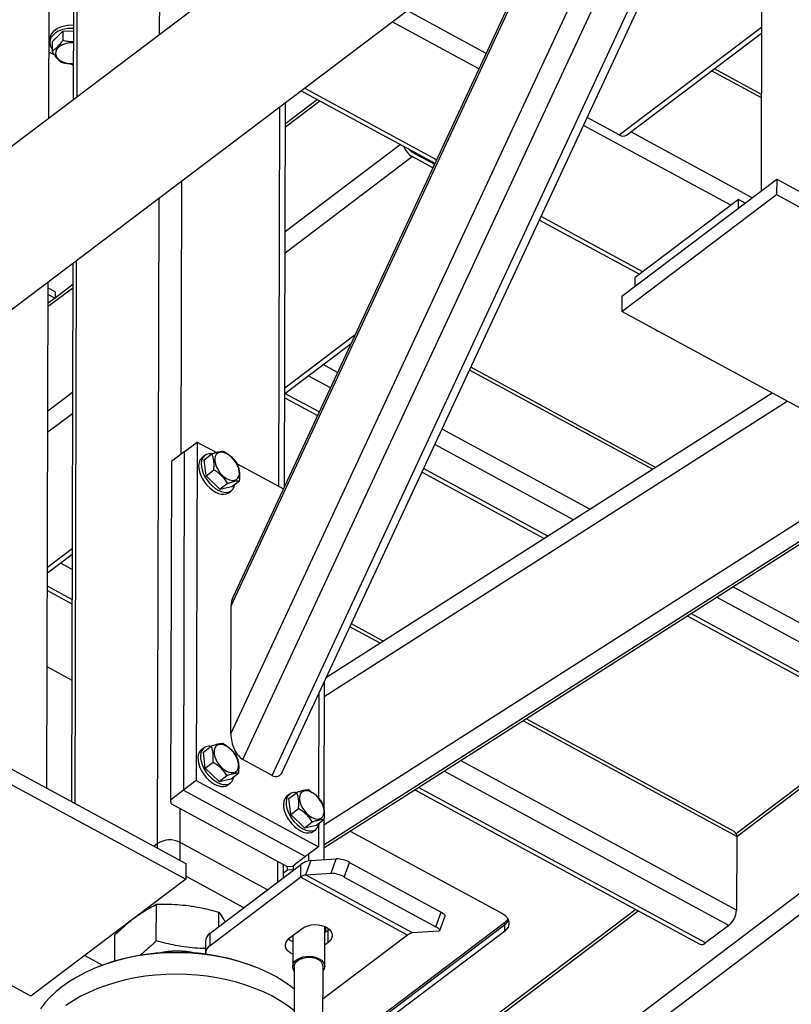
# Model space of a CAD drawing. Header units: millimetres. Extents: x 0 to 841, y 0 to 594.
# Tile 111 of 190: x 655 to 666, y 294 to 309. Entities that reach past the tile are written whole.
import ezdxf

# ---------------------------------------------------------------- set-up
doc = ezdxf.new("R2010")
doc.units = ezdxf.units.MM
doc.layers.add('TRAIT-FORT', color=4, linetype='Continuous', lineweight=25)

msp = doc.modelspace()

# ---------------------------------------------------------------- linework, layer by layer
at = {"layer": 'TRAIT-FORT', "color": 4, "linetype": 'Continuous', "lineweight": 25}
for p, q in [((734.146, 366.677), (618.422, 279.257)), ((619.542, 277.775), (735.265, 365.195)), ((658.657, 297.798), (665.507, 312.499)), ((665.513, 312.503), (665.496, 306.091)), ((658.506, 297.744), (665.312, 312.351)), ((658.091, 297.969), (664.51, 311.746)), ((657.917, 298.335), (663.979, 311.344)), ((657.922, 300.164), (662.671, 310.356)), ((662.62, 310.317), (657.945, 300.286)), ((655.315, 307.127), (655.323, 309.991)), ((656.9, 308.324), (656.903, 309.773)), ((655.719, 307.432), (655.723, 308.882)), ((655.669, 308.788), (655.666, 307.391)), ((661.565, 308.055), (660.435, 308.667)), ((661.463, 307.835), (660.223, 308.507)), ((663.469, 306.892), (665.502, 308.428)), ((655.363, 308.222), (655.517, 308.372)), ((655.517, 308.372), (655.516, 308.24)), ((655.668, 308.366), (655.517, 308.372)), ((663.572, 306.887), (665.502, 308.344)), ((655.329, 308.256), (655.329, 308.212)), ((655.363, 308.222), (655.363, 308.09)), ((655.402, 308.028), (655.318, 308.073)), ((655.667, 307.884), (655.62, 307.91)), ((665.5, 307.419), (664.788, 307.805)), ((665.5, 307.47), (664.828, 307.835)), ((660.858, 306.536), (658.969, 307.56)), ((658.921, 307.523), (660.834, 306.486)), ((658.603, 301.871), (658.618, 307.294)), ((658.685, 301.873), (658.699, 307.356)), ((659.156, 307.396), (658.698, 307.05)), ((658.698, 307.005), (659.19, 307.377)), ((663.469, 306.892), (663.01, 307.14)), ((665.061, 305.886), (662.957, 307.025)), ((665.368, 305.995), (663.635, 306.934)), ((658.694, 305.512), (660.339, 306.754)), ((658.694, 305.209), (660.51, 306.581)), ((660.51, 306.647), (660.829, 306.474)), ((660.804, 306.422), (660.51, 306.581)), ((660.743, 306.521), (660.755, 306.529)), ((657.206, 302.329), (657.216, 306.235)), ((663.505, 304.587), (665.718, 306.259)), ((665.718, 306.259), (665.717, 306.039)), ((665.718, 306.259), (668.337, 304.84)), ((663.505, 304.368), (665.717, 306.039)), ((665.717, 306.039), (668.337, 304.62)), ((656.869, 296.77), (656.893, 305.991)), ((665.171, 305.969), (663.696, 304.855)), ((665.171, 305.846), (665.171, 305.969)), ((665.266, 305.918), (665.171, 305.969)), ((662.328, 305.676), (663.758, 304.902)), ((663.807, 304.938), (662.352, 305.727)), ((655.66, 305.059), (655.639, 297.368)), ((655.693, 297.339), (655.713, 305.1)), ((655.29, 297.558), (655.309, 304.795)), ((655.659, 304.754), (655.405, 304.562)), ((663.696, 304.731), (663.696, 304.855)), ((655.308, 304.444), (655.659, 304.709)), ((655.405, 304.649), (655.309, 304.701)), ((655.309, 304.613), (655.405, 304.561)), ((655.405, 304.649), (655.405, 304.561)), ((655.405, 304.561), (655.308, 304.488)), ((663.505, 304.587), (663.505, 304.368)), ((666.124, 302.949), (663.505, 304.368)), ((663.993, 304.105), (664.028, 304.084)), ((658.688, 303.197), (659.635, 303.912)), ((658.689, 303.28), (659.695, 304.041)), ((659.442, 303.498), (659.235, 303.61)), ((663.944, 302.115), (661.329, 303.532)), ((663.988, 302.143), (661.348, 303.573)), ((659.34, 303.278), (659.023, 303.45)), ((655.304, 302.951), (655.655, 303.215)), ((659.179, 302.934), (658.691, 303.199)), ((665.653, 303.204), (659.284, 299.143)), ((658.688, 303.138), (659.156, 302.884)), ((659.251, 298.868), (665.868, 303.088)), ((659.246, 297.039), (668.673, 303.05)), ((655.303, 302.649), (655.654, 302.913)), ((659.246, 296.751), (668.754, 302.814)), ((663.049, 301.544), (660.936, 302.689)), ((657.252, 302.364), (657.436, 302.503)), ((657.436, 302.503), (657.424, 297.671)), ((657.436, 302.503), (657.712, 302.354)), ((659.246, 296.71), (668.404, 302.55)), ((659.246, 296.709), (668.394, 302.543)), ((657.252, 302.364), (657.068, 302.225)), ((657.252, 302.364), (657.239, 297.532)), ((662.815, 301.395), (660.834, 302.469)), ((657.068, 302.225), (657.055, 297.392)), ((657.545, 302.311), (657.508, 302.283)), ((657.537, 302.251), (657.648, 302.334)), ((657.563, 302.022), (657.537, 302.251)), ((657.563, 302.022), (657.674, 302.106)), ((658.006, 302.194), (658.668, 301.836)), ((660.65, 302.075), (662.397, 301.128)), ((662.45, 301.162), (660.673, 302.125)), ((657.76, 301.831), (657.563, 302.022)), ((657.931, 301.869), (658.042, 301.952)), ((657.76, 301.831), (657.871, 301.915)), ((657.76, 301.831), (657.931, 301.869)), ((657.887, 301.781), (657.924, 301.809)), ((655.298, 300.719), (655.649, 300.984)), ((655.298, 300.636), (655.649, 300.901)), ((655.648, 300.686), (655.483, 300.775)), ((655.647, 300.256), (655.298, 300.445)), ((668.684, 298.491), (665.092, 300.437)), ((655.297, 300.382), (655.647, 300.193)), ((668.573, 298.275), (664.858, 300.288)), ((657.917, 298.335), (657.922, 300.164)), ((664.44, 300.021), (668.16, 298.006)), ((668.241, 298.025), (664.493, 300.055)), ((660.051, 299.632), (659.62, 299.865)), ((660.094, 299.66), (659.64, 299.906)), ((657.371, 289.506), (670.826, 299.671)), ((657.603, 289.38), (671.032, 299.525)), ((655.295, 299.294), (655.644, 299.105)), ((659.252, 299.074), (659.247, 297.281)), ((659.175, 298.91), (659.171, 297.419)), ((665.147, 296.871), (662.094, 298.525)), ((665.118, 296.938), (662.137, 298.553)), ((667.245, 298.501), (665.14, 296.911)), ((665.147, 296.871), (667.28, 298.482)), ((657.534, 298.137), (657.497, 298.109)), ((657.526, 298.077), (657.637, 298.161)), ((657.552, 297.849), (657.526, 298.077)), ((654.655, 297.902), (657.274, 296.483)), ((657.552, 297.849), (657.663, 297.932)), ((658.506, 297.744), (658.091, 297.969)), ((665.144, 295.817), (661.198, 297.954)), ((657.749, 297.658), (657.552, 297.849)), ((657.749, 297.658), (657.86, 297.742)), ((657.92, 297.695), (658.031, 297.779)), ((665.033, 295.601), (660.965, 297.805)), ((654.655, 297.682), (657.274, 296.263)), ((657.424, 297.671), (657.239, 297.532)), ((657.424, 297.671), (659.17, 296.725)), ((657.749, 297.658), (657.92, 297.695)), ((657.876, 297.608), (657.913, 297.636)), ((664.701, 295.35), (660.6, 297.573)), ((657.239, 297.532), (657.055, 297.392)), ((657.239, 297.532), (658.985, 296.586)), ((658.756, 297.475), (658.719, 297.447)), ((658.748, 297.415), (658.859, 297.498)), ((660.546, 297.539), (664.62, 295.332)), ((657.055, 297.392), (657.062, 297.341)), ((657.062, 297.341), (658.72, 296.442)), ((658.774, 297.187), (658.748, 297.415)), ((657.191, 296.787), (657.193, 297.27)), ((658.774, 297.187), (658.885, 297.27)), ((658.971, 296.996), (658.774, 297.187)), ((658.971, 296.996), (659.082, 297.079)), ((658.971, 296.996), (659.143, 297.033)), ((659.143, 297.033), (659.253, 297.117)), ((659.17, 297.018), (659.17, 296.725)), ((659.247, 297.112), (659.245, 296.541)), ((659.098, 296.945), (659.135, 296.973)), ((659.622, 296.949), (661.792, 295.774)), ((665.147, 296.871), (665.144, 295.817)), ((656.869, 296.77), (656.817, 296.73)), ((656.869, 296.702), (656.869, 296.77)), ((658.442, 296.109), (657.191, 296.787)), ((657.191, 296.528), (657.191, 296.787)), ((659.17, 296.725), (658.985, 296.586)), ((659.027, 296.617), (659.027, 296.523)), ((657.274, 296.483), (657.274, 296.263)), ((657.622, 295.49), (658.913, 296.465)), ((658.589, 296.22), (658.589, 296.513)), ((658.67, 296.281), (658.671, 296.469)), ((658.985, 296.586), (658.801, 296.446)), ((658.808, 296.452), (658.808, 296.395)), ((658.913, 296.465), (658.912, 296.289)), ((659.06, 296.529), (658.986, 296.321)), ((659.06, 296.529), (659.425, 296.554)), ((659.245, 296.548), (659.249, 296.542)), ((659.35, 296.346), (659.425, 296.554)), ((659.539, 296.292), (659.613, 296.5)), ((659.613, 296.5), (660.923, 295.79)), ((658.727, 296.391), (658.67, 296.348)), ((658.72, 296.442), (658.801, 296.446)), ((658.727, 296.391), (658.727, 296.442)), ((658.808, 296.395), (658.727, 296.391)), ((658.815, 296.391), (658.808, 296.395)), ((658.986, 296.321), (659.35, 296.346)), ((660.514, 295.493), (658.986, 296.321)), ((657.274, 296.263), (655.061, 294.592)), ((658.103, 295.853), (657.274, 296.302)), ((657.622, 295.314), (658.912, 296.289)), ((660.44, 295.461), (658.912, 296.289)), ((659.539, 296.292), (660.849, 295.582)), ((655.061, 294.592), (652.442, 296.011)), ((656.852, 295.381), (656.854, 295.902)), ((656.831, 290.589), (663.74, 295.808)), ((663.705, 295.827), (656.859, 290.655)), ((657.744, 295.582), (657.745, 295.792)), ((660.849, 295.582), (660.923, 295.79)), ((661.826, 295.637), (659.289, 293.721)), ((661.826, 295.604), (659.289, 293.688)), ((660.904, 295.529), (660.978, 295.737)), ((661.826, 295.637), (661.826, 295.604)), ((661.826, 295.604), (661.826, 295.516)), ((656.259, 295.092), (656.26, 295.465)), ((657.622, 295.314), (657.622, 295.49)), ((658.753, 295.418), (658.938, 295.558)), ((659.259, 295.013), (659.26, 295.585)), ((659.26, 295.576), (659.264, 295.583)), ((659.309, 295.532), (659.26, 295.495)), ((661.826, 295.516), (659.289, 293.6)), ((659.324, 295.544), (659.309, 295.532)), ((659.309, 295.357), (659.309, 295.532)), ((660.878, 295.518), (660.514, 295.493)), ((665.033, 295.601), (664.701, 295.35)), ((657.555, 295.372), (657.554, 295.196)), ((658.803, 295.456), (658.801, 295.015)), ((660.44, 295.461), (659.235, 294.55)), ((659.309, 295.357), (659.259, 295.319)), ((655.829, 295.171), (656.083, 295.033)), ((655.976, 294.991), (655.96, 294.984)), ((658.339, 294.978), (658.323, 294.985)), ((658.824, 295.015), (658.822, 294.14)), ((659.233, 294.139), (659.236, 295.013))]:
    msp.add_line(p, q, dxfattribs=at)
at = {"layer": 'TRAIT-FORT', "color": 4, "linetype": 'Continuous', "lineweight": 25, "flags": 128}
for points in [[(655.499, 308.434), (655.452, 308.415), (655.41, 308.391), (655.377, 308.362), (655.351, 308.33), (655.335, 308.295), (655.329, 308.259), (655.329, 308.256)], [(655.499, 308.39), (655.452, 308.371), (655.41, 308.347), (655.376, 308.318), (655.351, 308.286), (655.335, 308.251), (655.329, 308.216), (655.333, 308.18), (655.347, 308.145), (655.363, 308.121)], [(655.45, 308.139), (655.428, 308.111), (655.415, 308.081), (655.413, 308.051), (655.42, 308.02), (655.437, 307.991), (655.463, 307.965), (655.497, 307.944), (655.538, 307.927), (655.583, 307.915), (655.631, 307.91), (655.667, 307.911)], [(657.688, 302.23), (657.697, 302.189), (657.712, 302.147), (657.734, 302.106), (657.762, 302.066), (657.794, 302.031), (657.829, 302.001), (657.866, 301.978), (657.903, 301.963), (657.938, 301.956), (657.969, 301.958), (657.996, 301.969), (658.017, 301.988), (658.032, 302.014), (658.039, 302.047), (658.038, 302.084), (658.03, 302.125), (658.014, 302.167), (657.992, 302.209), (657.964, 302.248), (657.932, 302.283), (657.897, 302.313), (657.86, 302.336), (657.824, 302.352), (657.789, 302.358), (657.757, 302.356), (657.73, 302.346), (657.709, 302.327), (657.695, 302.3), (657.688, 302.268), (657.688, 302.23)], [(657.476, 302.245), (657.463, 302.21), (657.457, 302.17), (657.46, 302.126), (657.47, 302.078), (657.487, 302.029), (657.511, 301.98), (657.541, 301.933), (657.576, 301.889), (657.615, 301.849), (657.656, 301.816), (657.699, 301.789), (657.742, 301.77), (657.784, 301.76), (657.822, 301.758), (657.857, 301.765), (657.886, 301.781), (657.887, 301.781)], [(657.508, 302.283), (657.496, 302.272), (657.476, 302.245)], [(657.513, 302.272), (657.5, 302.238), (657.494, 302.198), (657.497, 302.153), (657.506, 302.106), (657.524, 302.057), (657.548, 302.008), (657.578, 301.961), (657.613, 301.917), (657.652, 301.877), (657.693, 301.843), (657.736, 301.817), (657.779, 301.798), (657.82, 301.787), (657.859, 301.786), (657.894, 301.793), (657.923, 301.809), (657.947, 301.832), (657.963, 301.863), (657.972, 301.9)], [(657.677, 298.057), (657.686, 298.016), (657.701, 297.974), (657.723, 297.932), (657.751, 297.893), (657.783, 297.858), (657.818, 297.828), (657.855, 297.805), (657.892, 297.789), (657.927, 297.783), (657.958, 297.785), (657.985, 297.795), (658.006, 297.814), (658.021, 297.841), (658.028, 297.873), (658.027, 297.911), (658.019, 297.952), (658.003, 297.994), (657.981, 298.035), (657.954, 298.075), (657.921, 298.11), (657.886, 298.14), (657.849, 298.163), (657.813, 298.178), (657.778, 298.185), (657.746, 298.183), (657.719, 298.172), (657.698, 298.153), (657.684, 298.127), (657.677, 298.094), (657.677, 298.057)], [(657.465, 298.071), (657.452, 298.037), (657.446, 297.997), (657.449, 297.952), (657.459, 297.905), (657.476, 297.856), (657.5, 297.807), (657.53, 297.759), (657.565, 297.715), (657.604, 297.676), (657.645, 297.642), (657.688, 297.615), (657.731, 297.597), (657.773, 297.586), (657.811, 297.584), (657.846, 297.592), (657.875, 297.607), (657.876, 297.608)], [(657.497, 298.109), (657.485, 298.099), (657.465, 298.071)], [(657.502, 298.099), (657.489, 298.065), (657.483, 298.025), (657.486, 297.98), (657.496, 297.932), (657.513, 297.883), (657.537, 297.834), (657.567, 297.787), (657.602, 297.743), (657.641, 297.704), (657.682, 297.67), (657.725, 297.643), (657.768, 297.624), (657.809, 297.614), (657.848, 297.612), (657.883, 297.619), (657.912, 297.635), (657.936, 297.659), (657.952, 297.69), (657.961, 297.726)], [(658.719, 297.447), (658.707, 297.436), (658.687, 297.409)], [(658.724, 297.437), (658.711, 297.402), (658.706, 297.362), (658.708, 297.318), (658.718, 297.27), (658.735, 297.221), (658.759, 297.172), (658.789, 297.125), (658.824, 297.081), (658.863, 297.041), (658.905, 297.008), (658.947, 296.981), (658.99, 296.962), (659.032, 296.952), (659.07, 296.95), (659.105, 296.957), (659.134, 296.973), (659.158, 296.997), (659.174, 297.028), (659.183, 297.064)], [(658.9, 297.394), (658.908, 297.354), (658.923, 297.312), (658.946, 297.27), (658.973, 297.231), (659.005, 297.195), (659.041, 297.165), (659.077, 297.142), (659.114, 297.127), (659.149, 297.12), (659.18, 297.123), (659.207, 297.133), (659.229, 297.152), (659.243, 297.179), (659.25, 297.211), (659.249, 297.249), (659.241, 297.289), (659.226, 297.331), (659.204, 297.373), (659.176, 297.412), (659.144, 297.448), (659.108, 297.478), (659.072, 297.501), (659.035, 297.516), (659, 297.523), (658.969, 297.521), (658.942, 297.51), (658.92, 297.491), (658.906, 297.465), (658.899, 297.432), (658.9, 297.394)], [(658.687, 297.409), (658.674, 297.375), (658.669, 297.334), (658.671, 297.29), (658.681, 297.242), (658.698, 297.193), (658.722, 297.144), (658.752, 297.097), (658.787, 297.053), (658.826, 297.013), (658.868, 296.98), (658.911, 296.953), (658.953, 296.934), (658.995, 296.924), (659.033, 296.922), (659.068, 296.929), (659.098, 296.945), (659.098, 296.945)], [(660.923, 295.79), (660.943, 295.779), (660.959, 295.767), (660.97, 295.757), (660.977, 295.747), (660.978, 295.739), (660.978, 295.737)], [(661.792, 295.774), (661.831, 295.748), (661.861, 295.718), (661.882, 295.685), (661.892, 295.649), (661.892, 295.613), (661.88, 295.578), (661.858, 295.546), (661.826, 295.516)], [(658.938, 295.558), (658.974, 295.58), (659.018, 295.597), (659.065, 295.608), (659.116, 295.612), (659.166, 295.61), (659.215, 295.601), (659.26, 295.585), (659.298, 295.564), (659.33, 295.539), (659.352, 295.509), (659.364, 295.478), (659.365, 295.445), (659.356, 295.413), (659.337, 295.383), (659.309, 295.357)], [(661.877, 295.694), (661.858, 295.666), (661.826, 295.637)], [(660.849, 295.582), (660.869, 295.571), (660.885, 295.559), (660.896, 295.549), (660.903, 295.539), (660.904, 295.531), (660.9, 295.524), (660.892, 295.52), (660.878, 295.518)], [(658.802, 295.19), (658.764, 295.211), (658.732, 295.236), (658.71, 295.266), (658.698, 295.297), (658.697, 295.33), (658.706, 295.361), (658.725, 295.391), (658.753, 295.418)], [(658.802, 295.365), (658.764, 295.386), (658.739, 295.406)], [(658.824, 294.692), (658.768, 294.735), (658.667, 294.805), (658.559, 294.87), (658.445, 294.93), (658.324, 294.984), (658.198, 295.034), (658.066, 295.078), (657.931, 295.115), (657.791, 295.147), (657.649, 295.173), (657.504, 295.192), (657.357, 295.205), (657.209, 295.211), (657.061, 295.211), (656.914, 295.204), (656.768, 295.19), (656.623, 295.171), (656.481, 295.145), (656.342, 295.112), (656.207, 295.074), (656.076, 295.03), (655.951, 294.98), (655.831, 294.925), (655.717, 294.864), (655.611, 294.799), (655.511, 294.729), (655.42, 294.655), (655.336, 294.577), (655.261, 294.495), (655.196, 294.411)], [(658.824, 294.951), (658.814, 294.967), (658.803, 294.998), (658.803, 295.03), (658.813, 295.061), (658.834, 295.089), (658.864, 295.115), (658.901, 295.135), (658.945, 295.15), (658.992, 295.158), (659.042, 295.16), (659.091, 295.155), (659.137, 295.143), (659.178, 295.125)], [(658.824, 295.015), (658.824, 295.018), (658.831, 295.047), (658.847, 295.075), (658.873, 295.099), (658.906, 295.119), (658.946, 295.134), (658.99, 295.143), (659.036, 295.146), (659.081, 295.141), (659.125, 295.131), (659.163, 295.114)], [(659.178, 295.125), (659.212, 295.103), (659.237, 295.075), (659.253, 295.045), (659.259, 295.014), (659.253, 294.983), (659.238, 294.953), (659.236, 294.95)], [(657.719, 294.853), (657.576, 294.876), (657.43, 294.891), (657.282, 294.901), (657.135, 294.904), (656.987, 294.9), (656.84, 294.89), (656.694, 294.874), (656.551, 294.851), (656.41, 294.822), (656.273, 294.786), (656.14, 294.745), (656.012, 294.698), (655.889, 294.645), (655.772, 294.588), (655.662, 294.525), (655.559, 294.457)], [(658.823, 294.384), (658.814, 294.391), (658.717, 294.463), (658.613, 294.53), (658.502, 294.593), (658.384, 294.65), (658.261, 294.702), (658.132, 294.749), (657.998, 294.79), (657.86, 294.824), (657.719, 294.853)]]:
    msp.add_lwpolyline(points, dxfattribs=at)
at = {"layer": 'TRAIT-FORT', "color": 4, "linetype": 'Continuous', "lineweight": 25}
for centre, radius, start, end in [((655.642, 307.985), 0.472, 86.8346, 107.6448), ((655.642, 307.941), 0.472, 86.8346, 107.6448), ((655.637, 307.913), 0.293, 83.9, 129.6739), ((663.525, 306.971), 0.0971, 234.9413, 299.5453), ((660.644, 306.815), 0.27, 199.045, 240.067), ((660.574, 306.76), 0.13, 215.9365, 240.3055), ((657.621, 302.211), 0.124, 77.5028, 150.2055), ((657.61, 298.037), 0.124, 77.5028, 150.2055), ((658.832, 297.375), 0.124, 77.5028, 150.2055), ((665.076, 296.88), 0.0712, 352.4354, 54.228), ((657.045, 296.502), 0.32, 62.7147, 123.2669), ((659.097, 296.243), 0.288, 97.4002, 129.7696), ((659.407, 296.132), 0.422, 60.6517, 87.5828), ((659.005, 296.178), 0.144, 97.4002, 129.7696), ((659.333, 295.924), 0.422, 60.6517, 87.5828), ((664.843, 295.835), 0.301, 309.0289, 356.4481), ((661.729, 295.742), 0.169, 305.0809, 337.5154), ((657.704, 295.364), 0.149, 123.1684, 177.1102), ((659.171, 295.563), 0.104, 329.4823, 9.0582), ((660.533, 295.35), 0.144, 97.4002, 129.7696), ((664.646, 295.401), 0.0745, 249.0032, 317.2109), ((657.142, 292.112), 3.106, 67.6486, 112.0505), ((657.148, 294.137), 1.099, 76.2543, 103.4448), ((657.702, 295.19), 0.148, 122.9896, 180.2919), ((659.115, 295.003), 0.121, 4.869, 66.9103)]:
    msp.add_arc(centre, radius, start, end, dxfattribs=at)
for centre, start_param, end_param in [((658.097, 300.069), 0.558083, 1.079288), ((658.092, 298.24), 1.079288, 2.650085), ((658.506, 298.015), 2.650085, 3.699676)]:
    msp.add_ellipse(centre, major_axis=(-0.082, 0.284), ratio=0.544062, start_param=start_param, end_param=end_param, dxfattribs=at)
for points, knots in [([(655.363, 308.09), (655.382, 308.102), (655.415, 308.123), (655.461, 308.17), (655.493, 308.208), (655.511, 308.233), (655.516, 308.24)], [0, 0, 0, 0, 0.385549, 0.637642, 0.896546, 1, 1, 1, 1]), ([(655.668, 308.219), (655.661, 308.219), (655.632, 308.218), (655.58, 308.225), (655.538, 308.235), (655.516, 308.24)], [0, 0, 0, 0, 0.140989, 0.566559, 1, 1, 1, 1]), ([(655.49, 307.93), (655.479, 307.939), (655.457, 307.957), (655.424, 307.995), (655.392, 308.04), (655.373, 308.073), (655.363, 308.09)], [0, 0, 0, 0, 0.264605, 0.534948, 0.765343, 1, 1, 1, 1]), ([(655.49, 307.93), (655.514, 307.924), (655.563, 307.913), (655.623, 307.907), (655.658, 307.908), (655.667, 307.909)], [0, 0, 0, 0, 0.419347, 0.847788, 1, 1, 1, 1]), ([(657.819, 302.372), (657.808, 302.371), (657.786, 302.371), (657.745, 302.363), (657.698, 302.351), (657.664, 302.34), (657.648, 302.334)], [0, 0, 0, 0, 0.2646049, 0.5349477, 0.7653431, 1, 1, 1, 1]), ([(657.819, 302.372), (657.84, 302.358), (657.883, 302.331), (657.937, 302.283), (657.982, 302.233), (658.004, 302.198), (658.016, 302.181)], [0, 0, 0, 0, 0.264605, 0.534948, 0.765343, 1, 1, 1, 1]), ([(657.674, 302.106), (657.676, 302.139), (657.68, 302.194), (657.671, 302.263), (657.659, 302.305), (657.65, 302.328), (657.648, 302.334)], [0, 0, 0, 0, 0.385549, 0.637642, 0.896546, 1, 1, 1, 1]), ([(657.871, 301.915), (657.858, 301.935), (657.831, 301.974), (657.783, 302.026), (657.73, 302.07), (657.692, 302.094), (657.674, 302.106)], [0, 0, 0, 0, 0.264605, 0.534948, 0.765343, 1, 1, 1, 1]), ([(658.042, 301.952), (658.044, 301.986), (658.048, 302.041), (658.039, 302.11), (658.027, 302.152), (658.018, 302.174), (658.016, 302.181)], [0, 0, 0, 0, 0.385549, 0.637642, 0.896546, 1, 1, 1, 1]), ([(657.871, 301.915), (657.89, 301.921), (657.928, 301.934), (657.975, 301.946), (658.013, 301.952), (658.032, 301.952), (658.042, 301.952)], [0, 0, 0, 0, 0.264605, 0.534948, 0.765343, 1, 1, 1, 1]), ([(657.808, 298.198), (657.797, 298.198), (657.775, 298.197), (657.734, 298.19), (657.687, 298.177), (657.653, 298.166), (657.637, 298.161)], [0, 0, 0, 0, 0.264605, 0.534948, 0.765343, 1, 1, 1, 1]), ([(657.663, 297.932), (657.665, 297.966), (657.669, 298.021), (657.66, 298.09), (657.648, 298.132), (657.639, 298.154), (657.637, 298.161)], [0, 0, 0, 0, 0.385549, 0.637642, 0.896546, 1, 1, 1, 1]), ([(657.808, 298.198), (657.829, 298.185), (657.872, 298.157), (657.926, 298.11), (657.971, 298.059), (657.993, 298.025), (658.005, 298.007)], [0, 0, 0, 0, 0.264605, 0.534948, 0.765343, 1, 1, 1, 1]), ([(658.031, 297.779), (658.033, 297.812), (658.037, 297.867), (658.028, 297.936), (658.016, 297.978), (658.008, 298.001), (658.005, 298.007)], [0, 0, 0, 0, 0.385549, 0.637642, 0.896546, 1, 1, 1, 1]), ([(657.86, 297.742), (657.847, 297.761), (657.82, 297.801), (657.772, 297.853), (657.719, 297.897), (657.681, 297.92), (657.663, 297.932)], [0, 0, 0, 0, 0.264605, 0.534948, 0.765343, 1, 1, 1, 1]), ([(657.86, 297.742), (657.879, 297.748), (657.917, 297.761), (657.964, 297.773), (658.002, 297.779), (658.021, 297.779), (658.031, 297.779)], [0, 0, 0, 0, 0.264605, 0.534948, 0.765343, 1, 1, 1, 1]), ([(659.03, 297.536), (659.019, 297.536), (658.997, 297.535), (658.956, 297.528), (658.909, 297.515), (658.876, 297.504), (658.859, 297.498)], [0, 0, 0, 0, 0.264605, 0.534948, 0.765343, 1, 1, 1, 1]), ([(658.885, 297.27), (658.887, 297.303), (658.891, 297.358), (658.882, 297.427), (658.87, 297.469), (658.861, 297.492), (658.859, 297.498)], [0, 0, 0, 0, 0.385549, 0.637642, 0.896546, 1, 1, 1, 1]), ([(659.03, 297.536), (659.051, 297.522), (659.094, 297.495), (659.148, 297.448), (659.193, 297.397), (659.216, 297.362), (659.227, 297.345)], [0, 0, 0, 0, 0.264605, 0.534948, 0.765343, 1, 1, 1, 1]), ([(659.253, 297.117), (659.255, 297.15), (659.259, 297.205), (659.25, 297.274), (659.239, 297.316), (659.23, 297.339), (659.227, 297.345)], [0, 0, 0, 0, 0.385549, 0.637642, 0.896546, 1, 1, 1, 1]), ([(659.082, 297.079), (659.069, 297.099), (659.042, 297.139), (658.994, 297.19), (658.941, 297.235), (658.904, 297.258), (658.885, 297.27)], [0, 0, 0, 0, 0.264605, 0.534948, 0.765343, 1, 1, 1, 1]), ([(659.082, 297.079), (659.101, 297.086), (659.139, 297.098), (659.187, 297.11), (659.225, 297.116), (659.244, 297.117), (659.253, 297.117)], [0, 0, 0, 0, 0.264605, 0.534948, 0.765343, 1, 1, 1, 1]), ([(656.26, 295.465), (656.3, 295.503), (656.375, 295.574), (656.485, 295.668), (656.583, 295.742), (656.674, 295.802), (656.762, 295.855), (656.822, 295.886), (656.854, 295.902)], [0, 0, 0, 0, 0.202068, 0.3827, 0.555315, 0.692992, 0.838894, 1, 1, 1, 1]), ([(656.854, 295.902), (656.913, 295.904), (657.026, 295.906), (657.192, 295.897), (657.339, 295.881), (657.475, 295.858), (657.607, 295.829), (657.697, 295.804), (657.745, 295.792)], [0, 0, 0, 0, 0.202068, 0.3827, 0.555315, 0.692992, 0.838894, 1, 1, 1, 1]), ([(657.745, 295.792), (657.765, 295.764), (657.795, 295.721), (657.826, 295.67), (657.837, 295.652)], [0, 0, 0, 0, 0.648033, 1, 1, 1, 1]), ([(656.852, 295.381), (656.813, 295.344), (656.738, 295.273), (656.659, 295.204), (656.62, 295.175), (656.618, 295.173)], [0, 0, 0, 0, 0.510195, 0.966265, 1, 1, 1, 1]), ([(657.555, 295.27), (657.504, 295.271), (657.402, 295.275), (657.258, 295.292), (657.122, 295.315), (656.99, 295.344), (656.9, 295.368), (656.852, 295.381)], [0, 0, 0, 0, 0.215502, 0.43487, 0.609837, 0.795258, 1, 1, 1, 1])]:
    msp.add_open_spline(points, degree=3, knots=knots, dxfattribs=at)

doc.saveas('drawing.dxf')
